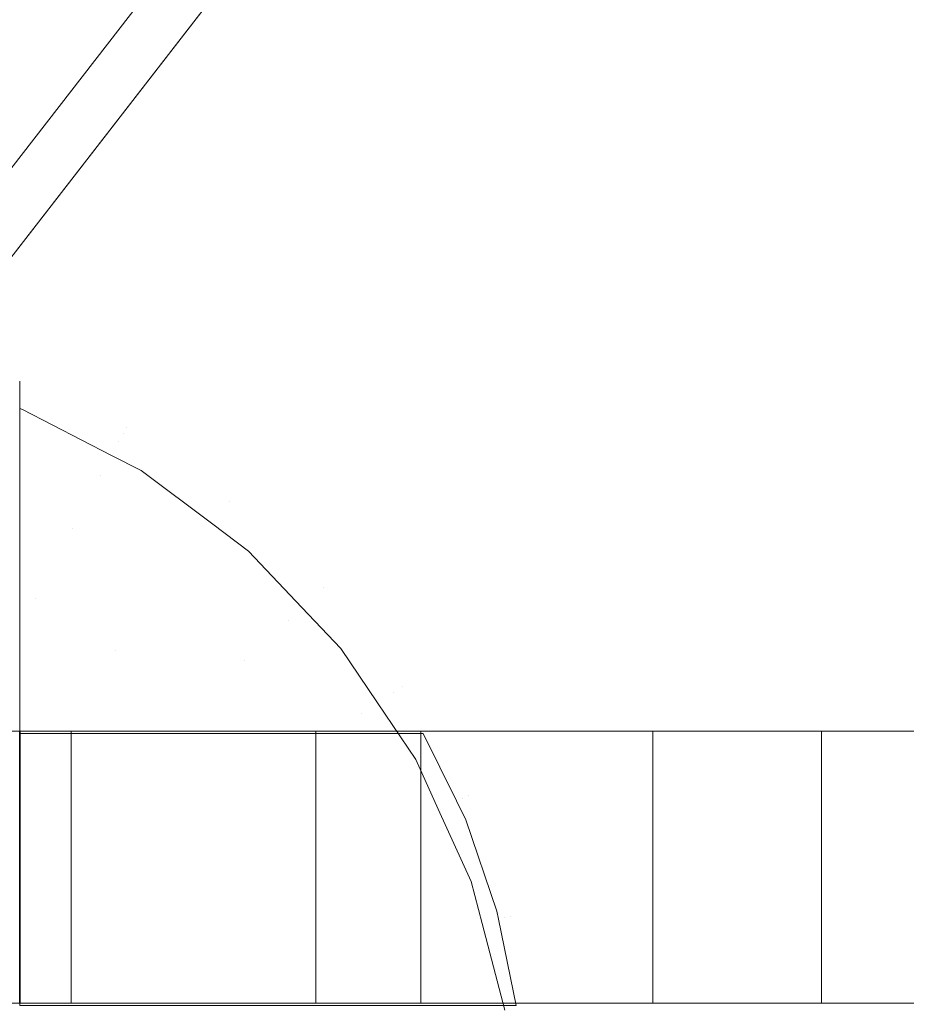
# Model space of a CAD drawing. Header units: millimetres. Extents: x -211 to 218, y -248 to 286.
# Tile 20 of 214: x -93 to -74, y -143 to -121. Entities that reach past the tile are written whole.
import ezdxf

# ---------------------------------------------------------------- set-up
doc = ezdxf.new("R2010")
doc.units = ezdxf.units.MM
doc.header["$LTSCALE"] = 25.4
doc.layers.add('None', color=7, linetype='Continuous', lineweight=9)

msp = doc.modelspace()

# ---------------------------------------------------------------- linework, layer by layer
at = {"layer": 'None', "color": 7, "linetype": 'Continuous', "lineweight": 9}
for points in [[(-130.065, -163.744, -179.983), (126.12, 166.801, -179.983), (130.065, 163.744, -180.284), (-126.12, -166.801, -180.284)], [(133.301, -159.721, -160.019), (-114.033, 159.403, -160.019), (-117.978, 156.345, -160.32), (129.356, -162.778, -160.32)], [(-121.48, -162.778, -160.32), (3.938, -0.958, -160.32), (-0.007, 2.1, -160.019), (-125.424, -159.721, -160.019)], [(-93.721, -137.161, 19.593), (-93.721, -143.161, 19.593), (-92.191, -143.161, 19.527), (-92.191, -137.161, 19.527)], [(-93.318, -137.161, -8.18), (-93.318, -143.161, -8.18), (-93.33, -143.161, -8.18), (-93.33, -137.161, -8.18)], [(-86.791, -137.161, -8.643), (-86.791, -143.161, -8.643), (-93.318, -143.161, -8.18), (-93.318, -137.161, -8.18)], [(-92.191, -137.161, 19.527), (-92.191, -143.161, 19.527), (-84.477, -143.161, 19.216), (-84.477, -137.161, 19.216)], [(-79.359, -137.161, -9.119), (-79.359, -143.161, -9.119), (-86.791, -143.161, -8.643), (-86.791, -137.161, -8.643)], [(-84.477, -137.161, 19.216), (-84.477, -143.161, 19.216), (-75.636, -143.161, 18.882), (-75.636, -137.161, 18.882)], [(-70.996, -137.161, -9.61), (-70.996, -143.161, -9.61), (-79.359, -143.161, -9.119), (-79.359, -137.161, -9.119)], [(-75.636, -137.161, 18.882), (-75.636, -143.161, 18.882), (-66, -143.161, 18.526), (-66, -137.161, 18.526)]]:
    msp.add_3dface(points, dxfattribs=at)
for points, invisible_edges in [([(-0.007, 3.097, -170.151), (3.938, 8.187, -170.151), (126.12, 166.801, -179.983), (-130.065, -163.744, -179.983)], 10), ([(-126.12, -166.801, -180.284), (130.065, 163.744, -180.284), (7.883, 5.13, -170.452), (3.938, 0.04, -170.452)], 10), ([(-114.033, 159.403, -160.019), (133.301, -159.721, -160.019), (7.883, 3.068, -169.85), (3.938, 8.157, -169.85)], 10), ([(-0.007, 5.1, -170.151), (3.938, 0.01, -170.151), (129.356, -162.778, -160.32), (-117.978, 156.345, -160.32)], 10), ([(-125.424, -159.721, -160.019), (-0.007, 2.1, -160.019), (-0.007, 3.097, -170.151), (-130.065, -163.744, -179.983)], 12), ([(-126.12, -166.801, -180.284), (3.938, 0.04, -170.452), (3.938, -0.958, -160.32), (-121.48, -162.778, -160.32)], 9), ([(-93.325, -129.433, -11.368), (-93.325, -129.438, -11.522), (-93.325, -137.214, -8.281)], 10), ([(-90.973, -130.457, -11.522), (-93.325, -129.433, -11.368), (-93.325, -129.775, -8.767)], 9), ([(-90.973, -130.457, -11.522), (-93.325, -129.438, -11.522), (-93.325, -129.433, -11.368)], 9), ([(-93.325, -129.438, -11.522), (-93.325, -129.52, -13.991), (-93.325, -129.61, -14.438), (-93.325, -137.214, -8.281)], 12), ([(-93.325, -129.52, -13.991), (-93.325, -129.438, -11.522), (-90.973, -130.457, -11.522)], 10), ([(-90.973, -130.457, -11.522), (-91.041, -130.584, -14.444), (-93.325, -129.52, -13.991)], 11), ([(-91.041, -130.584, -14.444), (-93.325, -129.61, -14.438), (-93.325, -129.52, -13.991)], 9), ([(-93.325, -129.61, -14.438), (-93.325, -130.034, -16.564), (-93.325, -137.214, -8.281)], 10), ([(-93.261, -130.06, -16.574), (-93.325, -129.61, -14.438), (-91.041, -130.584, -14.444)], 11), ([(-93.261, -130.06, -16.574), (-93.325, -130.034, -16.564), (-93.325, -129.61, -14.438)], 8), ([(-91.142, -130.774, -8.619), (-93.325, -129.775, -8.767), (-93.325, -130.536, -6.256)], 9), ([(-93.325, -129.775, -8.767), (-91.142, -130.774, -8.619), (-90.973, -130.457, -11.522)], 11), ([(-93.325, -130.034, -16.564), (-93.261, -130.06, -16.574), (-93.325, -130.119, -16.827)], 2), ([(-93.325, -130.119, -16.827), (-93.261, -130.06, -16.574), (-91.299, -131.071, -16.826)], 9), ([(-91.299, -131.071, -16.826), (-93.325, -133.79, -28.141), (-93.325, -130.119, -16.827)], 9), ([(-91.041, -130.584, -14.444), (-91.299, -131.071, -16.826), (-93.261, -130.06, -16.574)], 9), ([(-93.325, -137.214, -8.281), (-93.325, -130.745, -5.833), (-93.325, -130.536, -6.256)], 9), ([(-93.325, -130.536, -6.256), (-91.541, -131.526, -5.821), (-91.142, -130.774, -8.619)], 11), ([(-93.325, -130.536, -6.256), (-93.325, -130.745, -5.833), (-91.541, -131.526, -5.821)], 10), ([(-90.644, -131.408, -16.911), (-91.299, -131.071, -16.826), (-91.041, -130.584, -14.444)], 10), ([(-91.142, -130.774, -8.619), (-88.819, -132.269, -8.619), (-88.6, -131.984, -11.522), (-90.973, -130.457, -11.522)], 15), ([(-90.973, -130.457, -11.522), (-88.6, -131.984, -11.522), (-88.688, -132.099, -14.444), (-91.041, -130.584, -14.444)], 15), ([(-90.644, -131.408, -16.911), (-91.041, -130.584, -14.444), (-88.688, -132.099, -14.444)], 11), ([(-93.325, -137.214, -8.281), (-93.325, -132.177, -3.231), (-93.325, -131.697, -3.902), (-93.325, -130.745, -5.833)], 9), ([(-91.541, -131.526, -5.821), (-93.325, -130.745, -5.833), (-93.325, -131.697, -3.902)], 9), ([(-91.541, -131.526, -5.821), (-89.337, -132.944, -5.821), (-88.819, -132.269, -8.619), (-91.142, -130.774, -8.619)], 15), ([(-91.299, -131.071, -16.826), (-90.644, -131.408, -16.911), (-93.325, -133.79, -28.141)], 10), ([(-93.325, -133.79, -28.141), (-90.644, -131.408, -16.911), (-89.066, -132.593, -17.039)], 9), ([(-88.688, -132.099, -14.444), (-89.066, -132.593, -17.039), (-90.644, -131.408, -16.911)], 9), ([(-93.325, -131.697, -3.902), (-92.16, -132.69, -3.21), (-91.541, -131.526, -5.821)], 11), ([(-93.325, -131.697, -3.902), (-93.325, -132.177, -3.231), (-92.16, -132.69, -3.21)], 10), ([(-92.16, -132.69, -3.21), (-90.14, -133.99, -3.21), (-89.337, -132.944, -5.821), (-91.541, -131.526, -5.821)], 15), ([(-88.28, -133.184, -17.103), (-89.066, -132.593, -17.039), (-88.688, -132.099, -14.444)], 10), ([(-88.819, -132.269, -8.619), (-86.775, -134.128, -8.619), (-86.512, -133.883, -11.522), (-88.6, -131.984, -11.522)], 15), ([(-88.6, -131.984, -11.522), (-86.512, -133.883, -11.522), (-86.618, -133.982, -14.444), (-88.688, -132.099, -14.444)], 15), ([(-88.28, -133.184, -17.103), (-88.688, -132.099, -14.444), (-86.618, -133.982, -14.444)], 11), ([(-93.325, -137.214, -8.281), (-93.325, -134.104, -0.891), (-93.325, -133.225, -1.769), (-93.325, -132.177, -3.231)], 9), ([(-92.16, -132.69, -3.21), (-93.325, -132.177, -3.231), (-93.325, -133.225, -1.769)], 9), ([(-89.337, -132.944, -5.821), (-87.398, -134.708, -5.821), (-86.775, -134.128, -8.619), (-88.819, -132.269, -8.619)], 15), ([(-89.066, -132.593, -17.039), (-93.325, -135.624, -33.795), (-93.325, -133.79, -28.141)], 9), ([(-89.066, -132.593, -17.039), (-88.28, -133.184, -17.103), (-93.325, -135.624, -33.795)], 10), ([(-92.98, -134.232, -0.863), (-92.16, -132.69, -3.21), (-93.325, -133.225, -1.769)], 11), ([(-92.98, -134.232, -0.863), (-91.204, -135.375, -0.863), (-90.14, -133.99, -3.21), (-92.16, -132.69, -3.21)], 15), ([(-90.14, -133.99, -3.21), (-88.363, -135.606, -3.21), (-87.398, -134.708, -5.821), (-89.337, -132.944, -5.821)], 15), ([(-88.28, -133.184, -17.103), (-110.607, -152.544, -113.061), (-93.325, -135.624, -33.795)], 11), ([(-110.201, -152.876, -113.089), (-110.607, -152.544, -113.061), (-88.28, -133.184, -17.103)], 10), ([(-88.28, -133.184, -17.103), (-87.097, -134.429, -17.127), (-110.201, -152.876, -113.089)], 10), ([(-93.325, -133.225, -1.769), (-93.325, -134.104, -0.891), (-92.98, -134.232, -0.863)], 10), ([(-86.618, -133.982, -14.444), (-87.097, -134.429, -17.127), (-88.28, -133.184, -17.103)], 9), ([(-86.775, -134.128, -8.619), (-85.068, -136.3, -8.619), (-84.768, -136.102, -11.522), (-86.512, -133.883, -11.522)], 15), ([(-86.512, -133.883, -11.522), (-84.768, -136.102, -11.522), (-84.888, -136.181, -14.444), (-86.618, -133.982, -14.444)], 15), ([(-93.325, -134.857, -0.138), (-93.325, -134.104, -0.891), (-93.325, -137.214, -8.281)], 10), ([(-93.325, -134.857, -0.138), (-92.98, -134.232, -0.863), (-93.325, -134.104, -0.891)], 3), ([(-91.204, -135.375, -0.863), (-89.642, -136.796, -0.863), (-88.363, -135.606, -3.21), (-90.14, -133.99, -3.21)], 15), ([(-86.239, -135.332, -17.144), (-87.097, -134.429, -17.127), (-86.618, -133.982, -14.444)], 10), ([(-86.239, -135.332, -17.144), (-86.618, -133.982, -14.444), (-84.888, -136.181, -14.444)], 11), ([(-91.204, -135.375, -0.863), (-92.98, -134.232, -0.863), (-93.325, -134.857, -0.138)], 11), ([(-87.398, -134.708, -5.821), (-85.778, -136.768, -5.821), (-85.068, -136.3, -8.619), (-86.775, -134.128, -8.619)], 15), ([(-87.097, -134.429, -17.127), (-86.239, -135.332, -17.144), (-110.201, -152.876, -113.089)], 10), ([(-87.398, -134.708, -5.821), (-88.363, -135.606, -3.21), (-87.11, -137.214, -3.225)], 11), ([(-87.11, -137.214, -3.225), (-86.438, -137.214, -4.17), (-87.398, -134.708, -5.821)], 10), ([(-86.438, -137.214, -4.17), (-85.778, -136.768, -5.821), (-87.398, -134.708, -5.821)], 11), ([(-93.325, -137.214, -8.281), (-93.325, -136.533, 1.126), (-93.325, -135.081, 0.086), (-93.325, -134.857, -0.138)], 9), ([(-93.325, -134.857, -0.138), (-93.325, -135.081, 0.086), (-91.204, -135.375, -0.863)], 10), ([(-91.204, -135.375, -0.863), (-93.325, -135.081, 0.086), (-93.325, -136.533, 1.126)], 9), ([(-179.538, -219.383, -424.222), (-180.891, -217.374, -424.312), (-86.239, -135.332, -17.144), (-85.427, -136.537, -17.09)], 10), ([(-136.864, -175.987, -227.784), (-110.201, -152.876, -113.089), (-86.239, -135.332, -17.144), (-180.891, -217.374, -424.312)], 14), ([(-93.325, -136.533, 1.126), (-92.497, -137.059, 1.149), (-91.204, -135.375, -0.863)], 11), ([(-91.204, -135.375, -0.863), (-92.497, -137.059, 1.149), (-92.389, -137.214, 1.14)], 11), ([(-92.389, -137.214, 1.14), (-91.188, -137.214, 0.532), (-91.204, -135.375, -0.863)], 10), ([(-91.204, -135.375, -0.863), (-91.188, -137.214, 0.532), (-90.044, -137.214, -0.301)], 9), ([(-90.044, -137.214, -0.301), (-89.642, -136.796, -0.863), (-91.204, -135.375, -0.863)], 11), ([(-84.888, -136.181, -14.444), (-85.427, -136.537, -17.09), (-86.239, -135.332, -17.144)], 9), ([(-88.363, -135.606, -3.21), (-89.642, -136.796, -0.863), (-89.252, -137.214, -0.878)], 11), ([(-89.252, -137.214, -0.878), (-87.569, -137.214, -2.581), (-88.363, -135.606, -3.21)], 10), ([(-87.569, -137.214, -2.581), (-87.11, -137.214, -3.225), (-88.363, -135.606, -3.21)], 10), ([(-84.584, -137.788, -17.034), (-85.427, -136.537, -17.09), (-84.888, -136.181, -14.444)], 10), ([(-84.424, -137.214, -8.972), (-84.768, -136.102, -11.522), (-85.068, -136.3, -8.619)], 11), ([(-84.768, -136.102, -11.522), (-83.415, -138.578, -11.522), (-83.546, -138.637, -14.444), (-84.888, -136.181, -14.444)], 15), ([(-84.584, -137.788, -17.034), (-84.888, -136.181, -14.444), (-83.546, -138.637, -14.444)], 11), ([(-83.415, -138.578, -11.522), (-84.768, -136.102, -11.522), (-84.424, -137.214, -8.972)], 11), ([(-85.123, -137.214, -6.681), (-85.068, -136.3, -8.619), (-85.778, -136.768, -5.821)], 11), ([(-85.123, -137.214, -6.681), (-84.53, -137.214, -8.624), (-85.068, -136.3, -8.619)], 10), ([(-85.068, -136.3, -8.619), (-84.53, -137.214, -8.624), (-84.424, -137.214, -8.972)], 9), ([(-85.427, -136.537, -17.09), (-84.584, -137.788, -17.034), (-179.237, -219.83, -424.202), (-179.538, -219.383, -424.222)], 10), ([(-93.325, -137.214, -8.281), (-93.325, -137.214, 1.614), (-93.325, -136.533, 1.126)], 8), ([(-93.325, -136.533, 1.126), (-93.325, -137.214, 1.614), (-92.572, -137.214, 1.233)], 8), ([(-92.572, -137.214, 1.233), (-92.497, -137.059, 1.149), (-93.325, -136.533, 1.126)], 11), ([(-89.272, -137.214, -0.864), (-89.642, -136.796, -0.863), (-90.044, -137.214, -0.301)], 3), ([(-89.642, -136.796, -0.863), (-89.272, -137.214, -0.864), (-89.252, -137.214, -0.878)], 9), ([(-85.778, -136.768, -5.821), (-86.438, -137.214, -4.17), (-86.18, -137.214, -4.532)], 9), ([(-86.18, -137.214, -4.532), (-85.539, -137.214, -5.835), (-85.778, -136.768, -5.821)], 10), ([(-85.778, -136.768, -5.821), (-85.539, -137.214, -5.835), (-85.123, -137.214, -6.681)], 9), ([(-92.389, -137.214, 1.14), (-92.497, -137.059, 1.149), (-92.572, -137.214, 1.233)], 3), ([(-93.721, -137.161, 19.593), (-92.191, -137.161, 19.527), (-93.448, -137.161, 5.839)], 10), ([(-93.448, -137.161, 5.839), (-92.191, -137.161, 19.527), (-84.477, -137.161, 19.216)], 9), ([(-86.791, -137.161, -8.643), (-93.318, -137.161, -8.18), (-93.448, -137.161, 5.839), (-75.636, -137.161, 18.882)], 14), ([(-84.477, -137.161, 19.216), (-75.636, -137.161, 18.882), (-93.448, -137.161, 5.839)], 10), ([(-93.318, -137.161, -8.18), (-93.33, -137.161, -8.18), (-93.448, -137.161, -8.171), (-93.448, -137.161, 5.839)], 8), ([(-83.689, -138.701, -9.029), (-84.424, -137.214, -8.972), (-93.325, -137.214, -8.281), (-93.325, -143.214, -8.281)], 8), ([(-93.325, -137.214, -8.281), (-87.11, -137.214, -3.225), (-87.569, -137.214, -2.581), (-89.252, -137.214, -0.878)], 9), ([(-93.325, -137.214, -8.281), (-85.539, -137.214, -5.835), (-86.18, -137.214, -4.532), (-86.438, -137.214, -4.17)], 9), ([(-93.325, -137.214, -8.281), (-84.424, -137.214, -8.972), (-84.53, -137.214, -8.624)], 8), ([(-93.325, -137.214, -8.281), (-92.389, -137.214, 1.14), (-92.572, -137.214, 1.233)], 9), ([(-89.252, -137.214, -0.878), (-89.272, -137.214, -0.864), (-93.325, -137.214, -8.281)], 10), ([(-84.53, -137.214, -8.624), (-85.123, -137.214, -6.681), (-85.539, -137.214, -5.835), (-93.325, -137.214, -8.281)], 12), ([(-93.325, -137.214, -8.281), (-90.044, -137.214, -0.301), (-91.188, -137.214, 0.532), (-92.389, -137.214, 1.14)], 9), ([(-86.438, -137.214, -4.17), (-87.11, -137.214, -3.225), (-93.325, -137.214, -8.281)], 10), ([(-89.272, -137.214, -0.864), (-90.044, -137.214, -0.301), (-93.325, -137.214, -8.281)], 10), ([(-92.572, -137.214, 1.233), (-93.325, -137.214, 1.614), (-93.325, -137.214, -8.281)], 8), ([(-79.359, -137.161, -9.119), (-86.791, -137.161, -8.643), (-75.636, -137.161, 18.882)], 10), ([(-84.424, -137.214, -8.972), (-83.689, -138.701, -9.029), (-83.415, -138.578, -11.522)], 10), ([(-75.636, -137.161, 18.882), (-66, -137.161, 18.526), (-65.715, -137.161, -0.097), (-79.359, -137.161, -9.119)], 14), ([(-70.996, -137.161, -9.61), (-79.359, -137.161, -9.119), (-65.715, -137.161, -0.097)], 10), ([(-178.286, -221.929, -424), (-179.237, -219.83, -424.202), (-84.584, -137.788, -17.034), (-84.09, -138.878, -16.929)], 10), ([(-83.546, -138.637, -14.444), (-84.09, -138.878, -16.929), (-84.584, -137.788, -17.034)], 9), ([(-83.366, -140.477, -16.775), (-84.09, -138.878, -16.929), (-83.546, -138.637, -14.444)], 10), ([(-83.415, -138.578, -11.522), (-83.689, -138.701, -9.029), (-83.482, -139.12, -9.045)], 9), ([(-83.415, -138.578, -11.522), (-82.49, -141.245, -11.522), (-82.63, -141.28, -14.444), (-83.546, -138.637, -14.444)], 15), ([(-83.546, -138.637, -14.444), (-82.63, -141.28, -14.444), (-83.366, -140.477, -16.775)], 11), ([(-82.49, -141.245, -11.522), (-83.415, -138.578, -11.522), (-83.482, -139.12, -9.045)], 11), ([(-84.09, -138.878, -16.929), (-83.366, -140.477, -16.775), (-178.019, -222.519, -423.943), (-178.286, -221.929, -424)], 10), ([(-82.794, -141.131, -9.098), (-83.482, -139.12, -9.045), (-83.689, -138.701, -9.029), (-93.325, -143.214, -8.281)], 12), ([(-83.482, -139.12, -9.045), (-82.794, -141.131, -9.098), (-82.49, -141.245, -11.522)], 10), ([(-177.458, -224.657, -423.643), (-178.019, -222.519, -423.943), (-83.366, -140.477, -16.775)], 10), ([(-83.366, -140.477, -16.775), (-83.123, -141.407, -16.644), (-177.274, -225.359, -423.544), (-177.458, -224.657, -423.643)], 10), ([(-82.63, -141.28, -14.444), (-83.123, -141.407, -16.644), (-83.366, -140.477, -16.775)], 9), ([(-93.325, -143.214, -8.281), (-82.757, -141.312, -9.101), (-82.794, -141.131, -9.098)], 9), ([(-82.622, -143.317, -16.376), (-83.123, -141.407, -16.644), (-82.63, -141.28, -14.444)], 10), ([(-82.794, -141.131, -9.098), (-82.757, -141.312, -9.101), (-82.49, -141.245, -11.522)], 10), ([(-82.49, -141.245, -11.522), (-82.757, -141.312, -9.101), (-82.369, -143.214, -9.131)], 9), ([(-82.49, -141.245, -11.522), (-82.02, -144.027, -11.522), (-82.164, -144.04, -14.444), (-82.63, -141.28, -14.444)], 15), ([(-82.63, -141.28, -14.444), (-82.164, -144.04, -14.444), (-82.622, -143.317, -16.376)], 11), ([(-82.369, -143.214, -9.131), (-82.02, -144.027, -11.522), (-82.49, -141.245, -11.522)], 11), ([(-83.123, -141.407, -16.644), (-82.622, -143.317, -16.376), (-177.274, -225.359, -423.544)], 10), ([(-93.325, -143.214, -8.281), (-82.369, -143.214, -9.131), (-82.757, -141.312, -9.101)], 8), ([(-93.448, -143.161, 5.839), (-92.191, -143.161, 19.527), (-93.721, -143.161, 19.593)], 9), ([(-75.636, -143.161, 18.882), (-93.448, -143.161, 5.839), (-93.318, -143.161, -8.18), (-86.791, -143.161, -8.643)], 11), ([(-93.448, -143.161, 5.839), (-75.636, -143.161, 18.882), (-84.477, -143.161, 19.216)], 9), ([(-93.448, -143.161, 5.839), (-93.448, -143.161, -8.171), (-93.33, -143.161, -8.18), (-93.318, -143.161, -8.18)], 8), ([(-84.477, -143.161, 19.216), (-92.191, -143.161, 19.527), (-93.448, -143.161, 5.839)], 10), ([(-75.636, -143.161, 18.882), (-86.791, -143.161, -8.643), (-79.359, -143.161, -9.119)], 9), ([(-79.359, -143.161, -9.119), (-65.715, -143.161, -0.097), (-66, -143.161, 18.526), (-75.636, -143.161, 18.882)], 11), ([(-65.715, -143.161, -0.097), (-79.359, -143.161, -9.119), (-70.996, -143.161, -9.61)], 9)]:
    msp.add_3dface(points, dxfattribs=dict(at, invisible_edges=invisible_edges))

doc.saveas('drawing.dxf')
